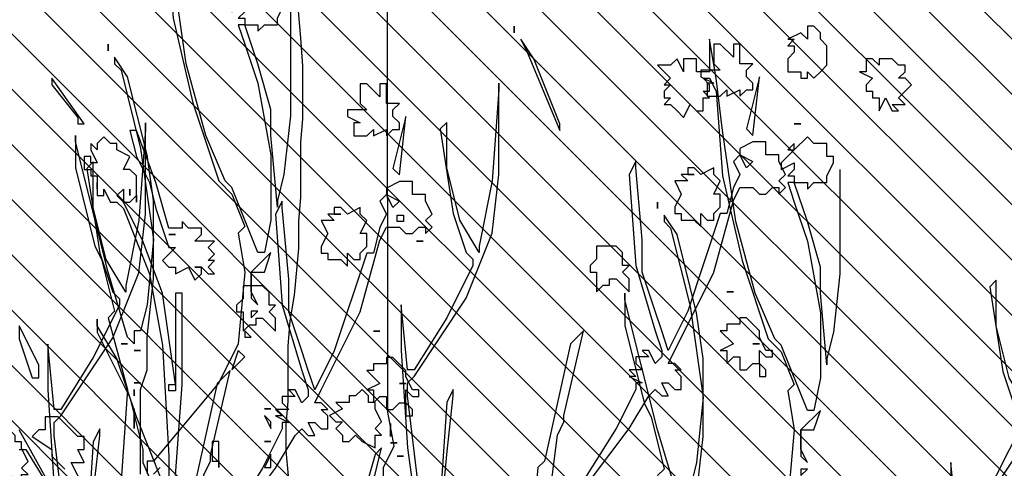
# Model space of a CAD drawing. Header units: centimetres. Extents: x 100159 to 737697, y -50084 to 234864.
# Tile 32 of 165: x 403137 to 403217, y -21049 to -21013. Entities that reach past the tile are written whole.
import ezdxf

# ---------------------------------------------------------------- set-up
doc = ezdxf.new("R2010")
doc.units = ezdxf.units.CM
doc.layers.get('0').update_dxf_attribs({"lineweight": 5})
doc.layers.add('DDL- MENUISERIES EXT', color=8, linetype='Continuous', lineweight=5)
doc.layers.add('DDL-HACHURES', color=252, linetype='Continuous', lineweight=13)
doc.layers.add('DDL- PAYSAGE', color=63, linetype='Continuous')

# ---------------------------------------------------------------- blocks, each defined once
blk = doc.blocks.new('A$C640D435A')
for points in [[(2048.47, 580.73), (2048.5, 607.5), (2038.22, 628.1), (2044.43, 661.05), (2044.81, 1074.98)], [(2133.36, 1072.84), (2129.19, 1023.42), (2127.11, 996.65), (2127.06, 945.16), (2129.1, 922.51), (2129.05, 868.96), (2131.09, 846.31), (2131.07, 819.54), (2135.14, 774.23), (2139.24, 749.51), (2141.28, 724.8), (2141.23, 671.25), (2143.27, 648.6), (2143.24, 623.89), (2141.16, 599.18), (2140.92, 331.46), (2142.96, 308.81), (2157.21, 0.89)]]:
    blk.add_lwpolyline(points)
blk = doc.blocks.new('Arbue11')
for points in [[(-0.203, 2.0422), (-0.1924, 2.0528), (-0.1713, 2.0422), (-0.1818, 2.0422), (-0.1713, 2.0317), (-0.1713, 2.0317), (-0.1818, 2.0317), (-0.1818, 2.0317), (-0.1818, 2.021), (-0.1713, 2.0105), (-0.1713, 1.9999), (-0.1713, 1.9999), (-0.1713, 1.9893), (-0.1818, 1.9893), (-0.1924, 1.9893), (-0.1924, 1.9787), (-0.203, 1.9787), (-0.203, 1.9893), (-0.203, 1.9893), (-0.2136, 1.9787), (-0.2136, 1.9787), (-0.2242, 1.9893), (-0.2347, 1.9999), (-0.2347, 2.021), (-0.2347, 2.0317), (-0.2242, 2.0422), (-0.2242, 2.0422), (-0.2242, 2.0528), (-0.2136, 2.0634), (-0.203, 2.0634), (-0.203, 2.0422)], [(0.2732, 2.0634), (0.2732, 2.0634), (0.2732, 2.0528), (0.2732, 2.0528), (0.2732, 2.0634)], [(-0.2559, 1.8305), (-0.2559, 1.7882), (-0.2559, 1.6612), (-0.2454, 1.566), (-0.2347, 1.5236), (-0.2347, 1.5131), (-0.2242, 1.6295), (-0.2242, 1.6718), (-0.203, 1.7459), (-0.1818, 1.8094), (-0.203, 1.8094), (-0.203, 1.7988), (-0.2136, 1.8094), (-0.2242, 1.8094), (-0.2347, 1.8094), (-0.2347, 1.82), (-0.2347, 1.82), (-0.2454, 1.8412), (-0.2454, 1.8412), (-0.2454, 1.8517), (-0.2454, 1.8517), (-0.2454, 1.8517), (-0.2347, 1.8517), (-0.2347, 1.8517), (-0.2347, 1.8729), (-0.2242, 1.8729), (-0.2136, 1.8729), (-0.203, 1.8835), (-0.1818, 1.8623), (-0.1818, 1.8729), (-0.1713, 1.8623), (-0.1713, 1.8623), (-0.1818, 1.8623), (-0.1607, 1.8412), (-0.1607, 1.8412), (-0.1607, 1.8305), (-0.1818, 1.8412), (-0.1818, 1.8412), (-0.1818, 1.8305), (-0.1713, 1.82), (-0.1713, 1.82), (-0.1818, 1.82), (-0.1818, 1.8094), (-0.1713, 1.8094), (-0.1818, 1.7776), (-0.203, 1.7141), (-0.2242, 1.5977), (-0.2242, 1.4919), (-0.2136, 1.439), (-0.203, 1.439), (-0.1607, 1.5448), (-0.1501, 1.5554), (-0.1183, 1.6295), (-0.0866, 1.7459), (-0.0654, 1.8941), (-0.0549, 1.9787), (-0.0442, 2.0422), (-0.0442, 2.0317), (-0.0442, 1.9999), (-0.0442, 1.9893), (-0.0231, 1.9893), (-0.0231, 1.9999), (-0.0231, 2.0105), (-0.0019, 2.0105), (-0.0019, 1.9999), (-0.0019, 1.9893), (0.0087, 2.0105), (0.0192, 1.9999), (0.0298, 1.9999), (0.0298, 1.9999), (0.0404, 1.9999), (0.0192, 1.9787), (0.0192, 1.9787), (0.0298, 1.9681), (0.0192, 1.9681), (0.0298, 1.9576), (0.0298, 1.947), (0.0192, 1.947), (0.0298, 1.9364), (0.0192, 1.9364), (0.0192, 1.9364), (0.0192, 1.9364), (0.0087, 1.9258), (-0.0019, 1.9152), (-0.0125, 1.9364), (-0.0231, 1.9258), (-0.0337, 1.9258), (-0.0337, 1.9364), (-0.0337, 1.9364), (-0.0337, 1.947), (-0.0442, 1.947), (-0.0337, 1.9576), (-0.0442, 1.9576), (-0.0442, 1.9576), (-0.0442, 1.9681), (-0.0337, 1.9787), (-0.0442, 1.9787), (-0.0549, 1.9576), (-0.0654, 1.82), (-0.0972, 1.6824), (-0.1395, 1.5554), (-0.1607, 1.5342), (-0.1818, 1.4813), (-0.1713, 1.4707), (-0.1713, 1.4707), (-0.1818, 1.4072), (-0.1713, 1.2908), (-0.1395, 1.2273), (-0.0337, 1.1003), (-0.0231, 1.1003), (-0.0231, 1.0897), (-0.0231, 1.0897), (-0.0231, 1.0792)], [(-0.0125, 1.0792), (-0.0125, 1.0897), (-0.0125, 1.2167), (-0.0231, 1.2485), (-0.0231, 1.3014), (-0.0337, 1.3966), (-0.0337, 1.5236), (-0.0231, 1.5977), (0.0087, 1.7247), (0.0298, 1.7565), (0.0298, 1.7459), (0.0192, 1.7353), (-0.0125, 1.6083), (-0.0337, 1.4602), (-0.0231, 1.3543), (-0.0125, 1.312), (-0.0125, 1.312), (-0.0019, 1.312), (-0.0019, 1.3014), (-0.0019, 1.3014), (-0.0019, 1.2908), (0.0087, 1.3014), (0.0404, 1.4072), (0.0933, 1.6189), (0.0933, 1.6295), (0.0933, 1.6295), (0.0933, 1.5766), (0.0616, 1.4495), (0.051, 1.4284), (0.0298, 1.3437), (0.0404, 1.3331), (0.0087, 1.2167), (0.0192, 1.0685)], [(0.2627, 2.0422), (0.2627, 2.0422), (0.2627, 2.0422), (0.2521, 2.021), (0.1992, 1.8941), (0.1992, 1.9046), (0.2415, 2.0105), (0.2627, 2.0422), (0.2627, 2.0422), (0.2627, 2.0422)], [(-0.3194, 2.0105), (-0.3194, 1.9999), (-0.3088, 2.0105), (-0.3088, 2.0105), (-0.2983, 2.0105), (-0.2983, 1.9893), (-0.2983, 1.9893), (-0.2983, 1.9893), (-0.2877, 1.9893), (-0.3088, 1.9787), (-0.2983, 1.9681), (-0.2983, 1.9576), (-0.3088, 1.9576), (-0.3088, 1.947), (-0.3088, 1.947), (-0.3088, 1.947), (-0.3194, 1.947), (-0.3194, 1.947), (-0.3194, 1.9364), (-0.3194, 1.9258), (-0.3194, 1.9258), (-0.33, 1.947), (-0.3406, 1.9258), (-0.3406, 1.9258), (-0.3512, 1.9258), (-0.3406, 1.9364), (-0.3406, 1.9364), (-0.3618, 1.9364), (-0.3512, 1.947), (-0.3618, 1.9576), (-0.3723, 1.9681), (-0.3618, 1.9787), (-0.3512, 1.9787), (-0.3512, 1.9787), (-0.3618, 1.9893), (-0.3618, 1.9893), (-0.3618, 1.9999), (-0.3512, 1.9999), (-0.3406, 2.0105), (-0.33, 2.0105), (-0.3194, 2.0105), (-0.3194, 2.0105)], [(1.0247, 1.9681), (0.9823, 1.9152), (0.9823, 1.9046), (0.9717, 1.9046), (1.0247, 1.9787), (1.0247, 1.9787), (1.0247, 1.9681)], [(-0.1924, 1.9046), (-0.1818, 1.9046), (-0.1818, 1.9046), (-0.1924, 1.9046), (-0.1924, 1.9046)], [(0.8871, 1.8517), (0.8659, 1.8094), (0.8553, 1.7671), (0.8342, 1.7036), (0.8236, 1.7036), (0.8447, 1.6824), (0.8342, 1.6718), (0.8236, 1.6718), (0.8236, 1.6718), (0.8236, 1.6718), (0.8236, 1.6612), (0.8024, 1.6718), (0.7919, 1.6507), (0.7812, 1.6612), (0.7812, 1.6718), (0.7919, 1.6718), (0.7812, 1.6718), (0.7707, 1.6612), (0.7601, 1.6612), (0.7601, 1.6612), (0.7707, 1.6718), (0.7601, 1.6824), (0.7707, 1.6824), (0.7601, 1.693), (0.7601, 1.693), (0.7601, 1.693), (0.7707, 1.7036), (0.7707, 1.7036), (0.7707, 1.7036), (0.7601, 1.7141), (0.7707, 1.7141), (0.7812, 1.7141), (0.7919, 1.7141), (0.7812, 1.7247), (0.7812, 1.7353), (0.8024, 1.7353), (0.813, 1.7459), (0.813, 1.7353), (0.8236, 1.7353), (0.8342, 1.7353), (0.8553, 1.8094), (0.8871, 1.8941), (0.8976, 1.8941), (0.8871, 1.8517)], [(0.9506, 1.8623), (0.9612, 1.8729), (0.9612, 1.8729), (0.9612, 1.8623), (0.9506, 1.8412), (0.9506, 1.8412), (0.9612, 1.8412), (0.9612, 1.8517), (0.9717, 1.8517), (0.9717, 1.8305), (0.9612, 1.8305), (0.9612, 1.82), (0.9506, 1.82), (0.9506, 1.7988), (0.9506, 1.7988), (0.9506, 1.8094), (0.9506, 1.7882), (0.94, 1.7882), (0.94, 1.7988), (0.9294, 1.7776), (0.9188, 1.7776), (0.9083, 1.7671), (0.8659, 1.6612), (0.8447, 1.5448), (0.8342, 1.3649), (0.8342, 1.3226)], [(0.8447, 1.3226), (0.8871, 1.4284), (0.9188, 1.5236), (0.9506, 1.5766), (0.9506, 1.5871), (0.9506, 1.566), (0.8976, 1.4602), (0.8765, 1.3755), (0.8765, 1.3543), (0.8447, 1.2802)], [(0.9612, 1.2908), (0.9929, 1.3543), (0.9929, 1.3543), (0.9717, 1.3543), (0.9717, 1.3543), (0.9823, 1.3755), (0.9823, 1.3755), (0.9717, 1.3755), (0.9717, 1.3966), (0.9823, 1.3966), (0.9929, 1.4072), (0.9929, 1.4072), (1.0035, 1.4178), (1.0141, 1.4284), (1.0352, 1.4284), (1.0352, 1.4072), (1.0352, 1.4072), (1.0458, 1.4072), (1.0564, 1.3966), (1.0247, 1.3755), (1.0247, 1.3649), (1.0035, 1.3437)], [(1.0247, 1.312), (1.0776, 1.4072)], [(1.0776, 1.3755), (1.067, 1.3755), (0.9823, 1.2379)], [(-0.6793, 0.9839), (-0.8062, 1.1532), (-0.838, 1.2061), (-0.8486, 1.2167), (-0.8592, 1.2061), (-0.8592, 1.2061), (-0.8698, 1.2061), (-0.8592, 1.2273), (-0.8698, 1.2273), (-0.8803, 1.2167), (-0.8909, 1.2167), (-0.8909, 1.2379), (-0.8803, 1.2485), (-0.8909, 1.2485), (-0.8803, 1.259), (-0.8803, 1.259), (-0.8698, 1.259), (-0.8803, 1.2802), (-0.9438, 1.4072), (-0.9756, 1.5236), (-0.9862, 1.5448), (-1.0074, 1.5448), (-1.0074, 1.5448), (-1.0179, 1.5342), (-1.0179, 1.5342), (-1.0285, 1.5342), (-1.0391, 1.5448), (-1.0391, 1.5448), (-1.0497, 1.5448), (-1.0497, 1.5342), (-1.0497, 1.5342), (-1.0603, 1.5448), (-1.0497, 1.5554), (-1.0497, 1.5554), (-1.0603, 1.566), (-1.0497, 1.5871), (-1.0497, 1.5871), (-1.0497, 1.5977), (-1.0285, 1.5977), (-1.0285, 1.6189), (-1.0074, 1.6189), (-0.9862, 1.6083), (-0.9862, 1.5977), (-1.0074, 1.5871), (-0.9967, 1.5766), (-0.9862, 1.5977), (-0.9756, 1.5871), (-0.9862, 1.566), (-0.9756, 1.5448), (-0.965, 1.5025), (-0.9544, 1.5025), (-0.9015, 1.3437), (-0.8698, 1.2802), (-0.8698, 1.2802), (-0.8592, 1.312), (-0.8486, 1.3437), (-0.8274, 1.4072), (-0.8274, 1.4602), (-0.8169, 1.5766), (-0.8169, 1.5766), (-0.8169, 1.5871), (-0.8062, 1.566), (-0.8169, 1.4178), (-0.8486, 1.312), (-0.8592, 1.2802), (-0.8592, 1.2697), (-0.8486, 1.259), (-0.838, 1.2802), (-0.8274, 1.2802), (-0.8274, 1.2802), (-0.838, 1.2697), (-0.8169, 1.2697), (-0.8169, 1.259), (-0.8274, 1.2485), (-0.8062, 1.2485), (-0.8169, 1.2379), (-0.8062, 1.2379), (-0.8274, 1.2273), (-0.8169, 1.2273), (-0.8169, 1.2273), (-0.8169, 1.2167), (-0.8169, 1.2167), (-0.7851, 1.1532), (-0.7322, 1.0685)], [(-0.6793, 1.058), (-0.6898, 1.1426), (-0.7004, 1.1638), (-0.7004, 1.1744), (-0.7322, 1.312), (-0.7322, 1.312), (-0.7322, 1.312), (-0.711, 1.2908), (-0.6687, 1.1003), (-0.6581, 1.0897), (-0.6475, 0.9733)], [(-0.4993, 0.9945), (-0.5099, 1.1109), (-0.5205, 1.2061), (-0.5205, 1.2167), (-0.5099, 1.1956), (-0.4993, 1.0368)], [(-0.4782, 0.9416), (-0.4464, 1.2061), (-0.4464, 1.2273), (-0.457, 1.2379), (-0.5417, 1.3649), (-0.584, 1.4707), (-0.5946, 1.566), (-0.5946, 1.7141), (-0.5946, 1.7036), (-0.584, 1.5554), (-0.5628, 1.4495), (-0.5628, 1.439), (-0.5628, 1.439), (-0.5311, 1.4919), (-0.5099, 1.5766), (-0.5099, 1.6295), (-0.5099, 1.6507), (-0.4993, 1.64), (-0.5205, 1.5025), (-0.5417, 1.439), (-0.5523, 1.4284), (-0.5523, 1.4178), (-0.5099, 1.3331), (-0.457, 1.2485), (-0.4464, 1.2485), (-0.4464, 1.2485), (-0.4359, 1.3543), (-0.4359, 1.3543), (-0.4359, 1.2802), (-0.4464, 1.1215), (-0.4782, 0.8887)], [(0.8236, 1.3331), (0.813, 1.4813), (0.813, 1.6295), (0.8236, 1.6295), (0.8236, 1.6295), (0.8236, 1.4813), (0.8236, 1.4813), (0.8447, 1.6295), (0.8765, 1.7141), (0.9083, 1.7776), (0.9188, 1.7882), (0.9188, 1.7882), (0.9083, 1.7988), (0.9083, 1.7776), (0.8976, 1.7776), (0.8976, 1.7776), (0.8871, 1.7882), (0.8871, 1.7776), (0.8871, 1.7776), (0.8871, 1.8094), (0.8871, 1.8094), (0.8871, 1.82), (0.8976, 1.8305), (0.9083, 1.8305), (0.8976, 1.8517), (0.9188, 1.8623), (0.9188, 1.8729), (0.9294, 1.8729), (0.94, 1.8835), (0.9506, 1.8729), (0.9506, 1.8623)], [(0.8976, 1.7882), (0.8976, 1.7882), (0.8976, 1.7988), (0.8976, 1.7988), (0.8976, 1.7882)], [(-0.9756, 1.7565), (-0.9544, 1.7776), (-0.9544, 1.7776), (-0.9438, 1.7776), (-0.9438, 1.7671), (-0.9438, 1.7565), (-0.9438, 1.7459), (-0.9544, 1.7353), (-0.9438, 1.7353), (-0.9333, 1.7353), (-0.9227, 1.7353), (-0.9227, 1.7247), (-0.9227, 1.7247), (-0.9227, 1.7247), (-0.9438, 1.7141), (-0.9333, 1.7141), (-0.9333, 1.7036), (-0.9333, 1.693), (-0.9438, 1.693), (-0.9438, 1.693), (-0.9438, 1.693), (-0.9544, 1.693), (-0.965, 1.7036), (-0.965, 1.7036), (-0.965, 1.693), (-0.965, 1.693), (-0.9862, 1.7036), (-0.9862, 1.693), (-0.9967, 1.7036), (-0.9967, 1.7036), (-1.0074, 1.7036), (-1.0074, 1.7141), (-0.9967, 1.7247), (-0.9967, 1.7353), (-1.0074, 1.7459), (-1.0074, 1.7459), (-0.9862, 1.7459), (-0.9862, 1.7671), (-0.9862, 1.7776), (-0.9756, 1.7776), (-0.9756, 1.7565)], [(0.0404, 1.7671), (0.0404, 1.7776), (0.0404, 1.7671), (0.0404, 1.7671)], [(0.4532, 1.7459), (0.4637, 1.7459), (0.4637, 1.7565), (0.4532, 1.7565), (0.4532, 1.7459)], [(-0.9967, 1.64), (-0.9967, 1.64), (-1.0074, 1.6295), (-1.0179, 1.7247), (-1.0179, 1.7247), (-0.9967, 1.64)], [(0.4214, 1.7141), (0.432, 1.7141), (0.432, 1.7141), (0.4214, 1.7141), (0.4214, 1.7141)], [(0.8236, 1.7247), (0.8342, 1.7247), (0.8342, 1.7247), (0.8236, 1.7247), (0.8236, 1.7247)], [(-0.9015, 1.566), (-0.8909, 1.566), (-0.9015, 1.5554), (-0.8803, 1.5554), (-0.8909, 1.5342), (-0.8909, 1.5342), (-0.8909, 1.5342), (-0.8803, 1.5131), (-0.8803, 1.5025), (-0.8909, 1.5025), (-0.8909, 1.4919), (-0.9015, 1.4919), (-0.9121, 1.4919), (-0.9227, 1.4813), (-0.9227, 1.4813), (-0.9227, 1.5025), (-0.9333, 1.4919), (-0.9438, 1.4919), (-0.9438, 1.5025), (-0.9544, 1.5131), (-0.9544, 1.5236), (-0.9544, 1.5342), (-0.9438, 1.5342), (-0.9438, 1.5342), (-0.9544, 1.5554), (-0.9438, 1.566), (-0.9438, 1.566), (-0.9438, 1.566), (-0.9438, 1.5766), (-0.9227, 1.566), (-0.9121, 1.5766), (-0.9015, 1.5766), (-0.9015, 1.566)], [(1.0564, 1.4919), (1.0564, 1.4919), (1.0458, 1.4919), (1.0458, 1.5131), (1.0776, 1.5766), (1.0776, 1.5554), (1.0564, 1.4919)], [(-0.9121, 1.566), (-0.9015, 1.566), (-0.9015, 1.566), (-0.9121, 1.566), (-0.9121, 1.566)], [(0.8236, 1.4707), (0.8342, 1.4707), (0.8342, 1.4813), (0.8236, 1.4813), (0.8236, 1.4707)], [(-0.7533, 1.4284), (-0.7428, 1.4178), (-0.7428, 1.4178), (-0.7428, 1.4072), (-0.7533, 1.4072), (-0.7533, 1.3966), (-0.7533, 1.3861), (-0.7533, 1.3861), (-0.7533, 1.3755), (-0.7639, 1.3861), (-0.7745, 1.3861), (-0.7745, 1.3861), (-0.7745, 1.3966), (-0.7851, 1.3966), (-0.7957, 1.3861), (-0.8062, 1.3755), (-0.8062, 1.3755), (-0.8062, 1.3755), (-0.8062, 1.3966), (-0.8062, 1.3966), (-0.7957, 1.4072), (-0.8062, 1.4178), (-0.7957, 1.4178), (-0.7957, 1.4284), (-0.7957, 1.439), (-0.7851, 1.4495), (-0.7851, 1.4495), (-0.7745, 1.4495), (-0.7533, 1.4495), (-0.7533, 1.4495), (-0.7533, 1.4284)], [(-0.1924, 1.3755), (-0.1924, 1.4072), (-0.203, 1.4072), (-0.2136, 1.4072), (-0.2242, 1.439), (-0.1924, 1.4072), (-0.1924, 1.3755)], [(0.4743, 1.3966), (0.4743, 1.3966), (0.4743, 1.3966), (0.4743, 1.3966), (0.4743, 1.4072), (0.4743, 1.4178), (0.4743, 1.4072), (0.4743, 1.3966)], [(0.4637, 1.3861), (0.4743, 1.3861), (0.4743, 1.3861), (0.4637, 1.3861), (0.4637, 1.3861)], [(-0.9756, 1.3755), (-0.9756, 1.3755), (-0.965, 1.3755), (-0.965, 1.3755), (-0.9756, 1.3755)], [(-0.203, 1.3543), (-0.1924, 1.3755), (-0.1924, 1.3649), (-0.203, 1.3543)], [(0.4532, 1.3649), (0.4532, 1.3649), (0.4637, 1.3649), (0.4532, 1.3649)], [(-0.9862, 1.3226), (-0.9756, 1.3226), (-0.965, 1.3226), (-0.965, 1.312), (-0.9544, 1.312), (-0.9756, 1.2908), (-0.9544, 1.2802), (-0.965, 1.2802), (-0.965, 1.259), (-0.9756, 1.2697), (-0.9756, 1.2697), (-0.9862, 1.2697), (-0.9862, 1.2697), (-0.9862, 1.2485), (-0.9862, 1.2485), (-0.9967, 1.2485), (-1.0074, 1.259), (-1.0179, 1.259), (-1.0179, 1.2379), (-1.0285, 1.2379), (-1.0285, 1.2485), (-1.0179, 1.259), (-1.0179, 1.2697), (-1.0179, 1.2697), (-1.0179, 1.2802), (-1.0285, 1.2697), (-1.0391, 1.2697), (-1.0391, 1.2697), (-1.0391, 1.2802), (-1.0285, 1.2802), (-1.0179, 1.3014), (-1.0179, 1.3014), (-1.0179, 1.312), (-0.9967, 1.3331), (-0.9862, 1.3331), (-0.9862, 1.3226)], [(-0.1924, 1.3331), (-0.203, 1.3437), (-0.1924, 1.3437), (-0.1924, 1.3331)], [(-0.1818, 1.3014), (-0.1924, 1.3014), (-0.1818, 1.312), (-0.1818, 1.312), (-0.1818, 1.3014)], [(-1.0179, 1.2908), (-1.0179, 1.2908), (-1.0074, 1.2908), (-1.0074, 1.2908), (-1.0179, 1.2908)], [(-0.1818, 1.2697), (-0.1713, 1.2802), (-0.1607, 1.2485), (-0.1818, 1.2697)], [(-0.0019, 1.2802), (-0.0019, 1.2802), (-0.0019, 1.2802), (-0.0125, 1.2802), (-0.0019, 1.2802), (-0.0019, 1.2802)], [(0.0087, 1.2908), (0.0192, 1.2908), (0.0192, 1.2908), (0.0087, 1.2908), (0.0087, 1.2908)], [(-0.3618, 1.2061), (-0.3618, 1.2061), (-0.3512, 1.2061), (-0.3512, 1.1956), (-0.33, 1.1956), (-0.3406, 1.185), (-0.3194, 1.1744), (-0.3194, 1.1744), (-0.33, 1.1638), (-0.33, 1.1638), (-0.3406, 1.1638), (-0.33, 1.1532), (-0.3406, 1.1426), (-0.3406, 1.1321), (-0.3512, 1.1321), (-0.3618, 1.1426), (-0.3723, 1.1321), (-0.3723, 1.1321), (-0.3723, 1.1321), (-0.3935, 1.1215), (-0.3935, 1.1426), (-0.4041, 1.1426), (-0.3935, 1.1532), (-0.4041, 1.1638), (-0.3935, 1.185), (-0.3935, 1.1956), (-0.3935, 1.1956), (-0.3829, 1.1956), (-0.3829, 1.2061), (-0.3829, 1.2061), (-0.3829, 1.2061), (-0.3829, 1.2061), (-0.3829, 1.2061), (-0.3723, 1.2167), (-0.3723, 1.2167), (-0.3618, 1.2061)], [(-0.0019, 1.2273), (-0.0125, 1.2273), (-0.0125, 1.2273), (-0.0019, 1.2273), (-0.0019, 1.2273)], [(-0.0019, 1.2061), (-0.0019, 1.2061), (-0.0019, 1.2167), (-0.0019, 1.2167), (-0.0019, 1.2061)], [(-0.2242, 1.185), (-0.2136, 1.185), (-0.2136, 1.185), (-0.2242, 1.185), (-0.2242, 1.185)], [(-0.0019, 1.185), (-0.0019, 1.185), (-0.0019, 1.1532), (-0.0019, 1.1532), (-0.0019, 1.185)], [(-0.2242, 1.1638), (-0.2136, 1.1744), (-0.2242, 1.1532), (-0.2242, 1.1638)], [(-0.3723, 1.0368), (-0.3194, 0.9204), (-0.3088, 0.878), (-0.3194, 0.878), (-0.3194, 0.8887), (-0.3618, 0.9945), (-0.3935, 1.0792), (-0.4041, 1.1215), (-0.3935, 1.1109), (-0.3723, 1.0368)], [(-0.2242, 1.1321), (-0.2136, 1.1321), (-0.2136, 1.1321), (-0.2242, 1.1321), (-0.2242, 1.1321)], [(-0.1395, 1.1321), (-0.1289, 1.1321), (-0.1289, 1.1003), (-0.1395, 1.1003), (-0.1395, 1.1321)], [(-0.2242, 1.1109), (-0.2242, 1.1109), (-0.2136, 1.0897), (-0.2242, 1.0897), (-0.2242, 1.1109)], [(-0.1395, 1.0897), (-0.1395, 1.1003), (-0.1395, 1.1003), (-0.1395, 1.0897)], [(-0.0442, 1.0897), (-0.0442, 1.0897), (-0.0337, 1.0792), (-0.0337, 1.0792), (-0.0442, 1.0897)]]:
    blk.add_lwpolyline(points)

msp = doc.modelspace()

# ---------------------------------------------------------------- hatches: boundary and pattern name
at = {"layer": 'DDL- MENUISERIES EXT', "lineweight": 5, "true_color": 0x7aafdf}
h = msp.add_hatch(dxfattribs=at)
h.set_pattern_fill('ANSI31', color=143, angle=-180)
h.set_pattern_definition([(135, (370570.8384, 148639.5072), (-2.24506403, -2.24506403), [])])
h.paths.add_polyline_path([(402585.112, -21094.671), (403224.121, -21094.671), (403224.121, -20791.613), (402585.112, -20791.613)])
at = {"layer": 'DDL-HACHURES'}
h = msp.add_hatch(dxfattribs=at)
h.set_pattern_fill('ANSI31', color=256, scale=5, angle=180)
h.set_pattern_definition([(315, (487101.846, -21236.112), (11.2253202, 11.2253202), [])])
edge = h.paths.add_edge_path()
edge.add_line((428241.223, -20411.342), (430732.326, -20411.377))
edge.add_line((430732.326, -20411.377), (430732.469, -20542.781))
edge.add_line((430732.469, -20542.781), (430771.842, -20569.512))
edge.add_line((430771.842, -20569.512), (430771.842, -20447.377))
edge.add_line((430771.842, -20447.377), (431572.594, -20447.377))
edge.add_line((431572.594, -20447.377), (431572.594, -20557.358))
edge.add_line((431572.594, -20557.358), (431592.594, -20570.936))
edge.add_line((431592.594, -20570.936), (431592.594, -20447.377))
edge.add_line((431592.594, -20447.377), (431852.489, -20447.377))
edge.add_line((431852.489, -20447.377), (431852.489, -20557.286))
edge.add_line((431852.489, -20557.286), (431872.594, -20570.512))
edge.add_line((431872.594, -20570.512), (431872.594, -20447.377))
edge.add_line((431872.594, -20447.377), (432672.944, -20447.377))
edge.add_line((432672.944, -20447.377), (432672.944, -20556.215))
edge.add_line((432672.944, -20556.215), (432712.53, -20583.09))
edge.add_line((432712.53, -20583.09), (432712.53, -20413.377))
edge.add_line((432712.53, -20413.377), (432730.53, -20413.377))
edge.add_line((432730.53, -20413.377), (432730.53, -20431.377))
edge.add_line((432730.53, -20431.377), (432952.464, -20432.308))
edge.add_line((432952.464, -20432.308), (432952.464, -20471.377))
edge.add_line((432952.464, -20471.377), (432972.464, -20471.377))
edge.add_line((432972.464, -20471.377), (432972.464, -20431.377))
edge.add_line((432972.464, -20431.377), (433251.467, -20430.076))
edge.add_line((433251.467, -20430.076), (433251.467, -20605.165))
edge.add_line((433251.467, -20605.165), (433271.467, -20596.83))
edge.add_line((433271.467, -20596.83), (433271.467, -20431.377))
edge.add_line((433271.467, -20431.377), (433772.53, -20431.377))
edge.add_line((433772.53, -20431.377), (433772.53, -20596.83))
edge.add_line((433772.53, -20596.83), (433792.53, -20603.864))
edge.add_line((433792.53, -20603.864), (433792.53, -20431.377))
edge.add_line((433792.53, -20431.377), (433812.532, -20431.377))
edge.add_line((433812.532, -20431.377), (433812.532, -20471.377))
edge.add_line((433812.532, -20471.377), (433832.532, -20471.377))
edge.add_line((433832.532, -20471.377), (433832.532, -20411.377))
edge.add_line((433832.532, -20411.377), (434044.531, -20411.377))
edge.add_line((434044.531, -20411.377), (434044.531, -20426.377))
edge.add_line((434044.531, -20426.377), (435404.807, -20480.764))
edge.add_line((435404.807, -20480.764), (435404.807, -20469.769))
edge.add_line((435404.807, -20469.769), (435547.248, -20477.825))
edge.add_line((435547.248, -20477.825), (435546.926, -20489.675))
edge.add_line((435546.926, -20489.675), (437193.368, -20551.115))
edge.add_line((437193.368, -20551.115), (437732.1, -20616.411))
edge.add_line((437732.1, -20616.411), (437732.1, -20631.411))
edge.add_line((437732.1, -20631.411), (438339.416, -20630.913))
edge.add_line((438339.416, -20630.913), (438339.416, -20615.913))
edge.add_line((438339.416, -20615.913), (438805.023, -20610.193))
edge.add_line((438805.023, -20610.193), (438811.747, -21068.427))
edge.add_line((438811.747, -21068.427), (421995.953, -21014.17))
edge.add_line((421995.953, -21014.17), (423667.654, -20634.342))
edge.add_arc((423727.96, -20641.842), 60.77, 172.91073, 187.08927)
edge.add_arc((424337.298, -76079283.802), 76058634.463, 89.99949554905, 90.00050445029, ccw=False)
edge.add_line((425006.944, -20649.342), (425006.944, -20612.039))
edge.add_line((425006.944, -20612.039), (425953.543, -20512.039))
edge.add_line((425953.543, -20512.039), (428241.223, -20411.342))

# ---------------------------------------------------------------- block references
at = {"layer": 'DDL- PAYSAGE', "xscale": -0.08385666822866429, "yscale": 0.08385666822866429, "zscale": 0.08385666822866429}
msp.add_blockref('A$C640D435A', (403338.423, -21100.34), dxfattribs=at)
at = {"layer": 'DDL- PAYSAGE', "color": 85, "lineweight": 0, "true_color": 0x58ba48, "xscale": -50, "yscale": 50, "zscale": 50}
for p in [(403146.271, -21103.903), (403117.558, -21107.119), (403190.912, -21116.726)]:
    msp.add_blockref('Arbue11', p, dxfattribs=at)

doc.saveas('drawing.dxf')
